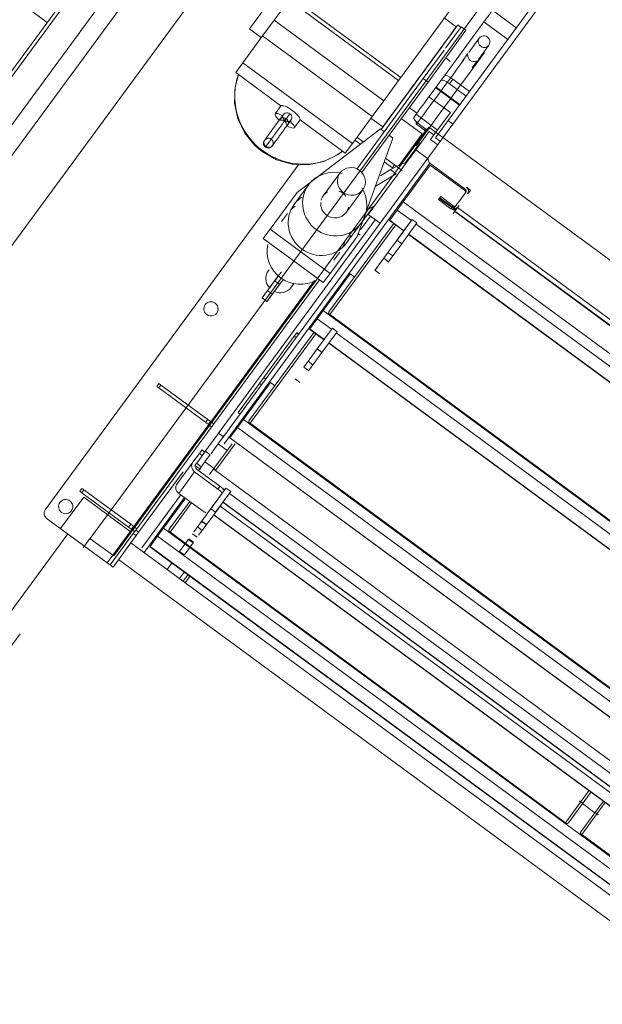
# Model space of a CAD drawing. Header units: metres. Extents: x 135583 to 135939, y 457896 to 458258.
# Tile 174 of 256: x 135774.981 to 135775.967, y 457911.966 to 457913.631. Entities that reach past the tile are written whole.
import ezdxf

# ---------------------------------------------------------------- set-up
doc = ezdxf.new("R2010")
doc.units = ezdxf.units.M
doc.linetypes.add('Hidden', pattern=[4, 2, -2])
doc.layers.add('NIEUWE INSTALLATIE', color=250, linetype='Continuous', lineweight=0)

msp = doc.modelspace()

# ---------------------------------------------------------------- linework, layer by layer
at = {"layer": 'NIEUWE INSTALLATIE'}
for p, q in [((135770.9882, 457907.8332), (135777.8563, 457917.1814)), ((135770.9882, 457907.8332), (135777.8563, 457917.1814)), ((135777.4977, 457916.0178), (135775.0999, 457912.754)), ((135777.4977, 457916.0178), (135775.0999, 457912.754)), ((135774.3021, 457914.1595), (135775.0274, 457913.6266)), ((135774.5224, 457912.9392), (135775.135, 457913.773)), ((135775.9443, 457913.7683), (135775.6732, 457913.3994)), ((135775.3698, 457913.6157), (135775.448, 457913.7221)), ((135775.0884, 457913.6997), (135774.5618, 457912.9829)), ((135775.8803, 457913.6981), (135775.7059, 457913.4606)), ((135774.6007, 457912.9543), (135775.1266, 457913.6701)), ((135775.6258, 457913.5334), (135775.4405, 457913.6696)), ((135775.4367, 457913.6645), (135775.4115, 457913.6302)), ((135775.6221, 457913.5283), (135775.4367, 457913.6645)), ((135775.6258, 457913.5334), (135775.7219, 457913.6642)), ((135775.7808, 457913.6471), (135775.8211, 457913.6175)), ((135775.4115, 457913.6302), (135775.392, 457913.6036)), ((135775.5969, 457913.4941), (135775.4115, 457913.6302)), ((135775.7197, 457913.619), (135775.6921, 457913.5814)), ((135775.6995, 457913.5364), (135775.7663, 457913.6274)), ((135775.7197, 457913.619), (135775.6996, 457913.6338)), ((135775.7274, 457913.6183), (135775.7222, 457913.6222)), ((135775.7274, 457913.6183), (135775.7255, 457913.6158)), ((135775.7279, 457913.619), (135775.728, 457913.6191)), ((135775.736, 457913.6132), (135775.728, 457913.6191)), ((135775.7663, 457913.6274), (135775.8066, 457913.5978)), ((135775.392, 457913.6036), (135775.3587, 457913.5583)), ((135775.3697, 457913.6155), (135775.3899, 457913.6007)), ((135775.5773, 457913.4674), (135775.392, 457913.6036)), ((135775.736, 457913.6132), (135775.6718, 457913.5257)), ((135775.7016, 457913.5831), (135775.7249, 457913.6149)), ((135775.7585, 457913.5999), (135775.7409, 457913.5759)), ((135775.757, 457913.5641), (135775.7747, 457913.5881)), ((135775.6637, 457913.5316), (135775.6989, 457913.5796)), ((135775.7394, 457913.5738), (135775.7298, 457913.5607)), ((135775.3464, 457913.5416), (135775.3587, 457913.5583)), ((135775.3587, 457913.5583), (135775.5441, 457913.4221)), ((135775.7095, 457913.5607), (135775.7017, 457913.5665)), ((135775.7464, 457913.5496), (135775.7555, 457913.562)), ((135775.3464, 457913.5416), (135775.423, 457913.4853)), ((135775.6995, 457913.5364), (135775.6937, 457913.5286)), ((135775.5511, 457913.3784), (135775.6637, 457913.5316)), ((135775.6718, 457913.5257), (135775.5592, 457913.3725)), ((135775.5969, 457913.4941), (135775.6221, 457913.5283)), ((135775.6221, 457913.5283), (135775.6258, 457913.5334)), ((135775.6718, 457913.5257), (135775.6637, 457913.5316)), ((135775.6853, 457913.5171), (135775.6937, 457913.5286)), ((135775.7138, 457913.5306), (135775.7081, 457913.5228)), ((135775.7363, 457913.5021), (135775.7081, 457913.5228)), ((135775.7138, 457913.5306), (135775.742, 457913.5099)), ((135775.6336, 457913.5018), (135775.5955, 457913.4499)), ((135775.6853, 457913.5171), (135775.6733, 457913.5008)), ((135775.6847, 457913.5163), (135775.6853, 457913.5171)), ((135775.6847, 457913.5163), (135775.725, 457913.4867)), ((135775.7256, 457913.4875), (135775.6853, 457913.5171)), ((135775.423, 457913.4853), (135775.4133, 457913.4721)), ((135775.5773, 457913.4674), (135775.5969, 457913.4941)), ((135775.6733, 457913.5008), (135775.7096, 457913.4742)), ((135775.6401, 457913.4827), (135775.653, 457913.4732)), ((135775.6478, 457913.466), (135775.6516, 457913.4712)), ((135775.6516, 457913.4712), (135775.6879, 457913.4446)), ((135775.7096, 457913.4742), (135775.6818, 457913.4364)), ((135775.4337, 457913.4526), (135775.433, 457913.4517)), ((135775.4455, 457913.4484), (135775.4552, 457913.4617)), ((135775.4552, 457913.4617), (135775.5318, 457913.4054)), ((135775.5441, 457913.4221), (135775.5773, 457913.4674)), ((135775.5752, 457913.4646), (135775.5954, 457913.4498)), ((135775.6265, 457913.4641), (135775.6619, 457913.438)), ((135775.6523, 457913.4545), (135775.6537, 457913.4563)), ((135775.6523, 457913.4545), (135775.666, 457913.4444)), ((135775.6575, 457913.454), (135775.6723, 457913.4432)), ((135775.7059, 457913.4606), (135775.6844, 457913.4314)), ((135775.7139, 457913.4547), (135775.7059, 457913.4606)), ((135775.4503, 457913.3391), (135775.5912, 457913.4465)), ((135775.5912, 457913.4465), (135775.5977, 457913.4418)), ((135775.5976, 457913.4432), (135775.5983, 457913.4426)), ((135775.6058, 457913.4359), (135775.6122, 457913.4311)), ((135775.6619, 457913.438), (135775.6224, 457913.3842)), ((135775.6738, 457913.4423), (135775.6509, 457913.4112)), ((135775.6697, 457913.4426), (135775.6515, 457913.4179)), ((135775.666, 457913.4444), (135775.6674, 457913.4463)), ((135775.6662, 457913.4446), (135775.666, 457913.4444)), ((135775.6818, 457913.4364), (135775.6738, 457913.4423)), ((135775.6761, 457913.4286), (135775.6818, 457913.4364)), ((135775.5441, 457913.4221), (135775.5318, 457913.4054)), ((135775.5573, 457913.4206), (135775.548, 457913.4275)), ((135775.5515, 457913.4323), (135775.5622, 457913.4244)), ((135775.6122, 457913.4311), (135775.5518, 457913.2645)), ((135775.6338, 457913.3896), (135775.6583, 457913.4229)), ((135775.6761, 457913.4286), (135775.6882, 457913.4197)), ((135775.6844, 457913.4314), (135775.6925, 457913.4255)), ((135775.6509, 457913.4112), (135775.5704, 457913.3017)), ((135775.6509, 457913.4112), (135775.671, 457913.3964)), ((135775.4537, 457913.3877), (135775.0238, 457912.8025)), ((135775.6751, 457913.3884), (135775.3268, 457912.9142)), ((135775.6732, 457913.3994), (135775.3387, 457912.944)), ((135775.6116, 457913.3807), (135775.5977, 457913.391)), ((135775.5998, 457913.3968), (135775.6152, 457913.3855)), ((135775.6152, 457913.3855), (135775.6116, 457913.3807)), ((135775.6357, 457913.3905), (135775.628, 457913.3872)), ((135775.6296, 457913.3231), (135775.6754, 457913.3853)), ((135775.6751, 457913.3884), (135775.7348, 457913.3446)), ((135775.6754, 457913.3853), (135775.7334, 457913.3427)), ((135775.5228, 457913.3719), (135775.4946, 457913.3335)), ((135775.6178, 457913.3707), (135775.5825, 457913.3491)), ((135775.6085, 457913.3776), (135775.5912, 457913.367)), ((135775.6085, 457913.3776), (135775.6178, 457913.3707)), ((135775.4696, 457913.3519), (135775.4453, 457913.3188)), ((135775.4045, 457913.2768), (135775.4503, 457913.3391)), ((135775.5333, 457913.3051), (135775.5615, 457913.3435)), ((135775.7258, 457913.3256), (135775.7334, 457913.336)), ((135775.7334, 457913.3427), (135775.7348, 457913.3446)), ((135775.7357, 457913.3391), (135775.7334, 457913.336)), ((135775.7435, 457913.343), (135775.737, 457913.3477)), ((135775.738, 457913.3374), (135775.739, 457913.3386)), ((135775.7389, 457913.3367), (135775.7435, 457913.343)), ((135775.6194, 457913.3092), (135775.6296, 457913.3231)), ((135775.6296, 457913.3231), (135777.0157, 457912.3047)), ((135775.6895, 457913.327), (135775.6909, 457913.3288)), ((135775.6895, 457913.327), (135775.7105, 457913.3116)), ((135775.6932, 457913.332), (135775.6909, 457913.3288)), ((135775.6909, 457913.3288), (135775.7119, 457913.3134)), ((135775.7128, 457913.3147), (135775.6918, 457913.3301)), ((135775.7142, 457913.3166), (135775.6932, 457913.332)), ((135775.7258, 457913.3256), (135775.7197, 457913.3173)), ((135775.4338, 457913.3032), (135775.4239, 457913.2897)), ((135775.5793, 457913.3154), (135775.5615, 457913.2912)), ((135775.5704, 457913.3017), (135775.5906, 457913.2869)), ((135775.5719, 457913.3115), (135775.5813, 457913.3164)), ((135775.6069, 457913.2921), (135775.6194, 457913.3092)), ((135775.6194, 457913.3092), (135775.6436, 457913.2915)), ((135775.7105, 457913.3116), (135775.7119, 457913.3134)), ((135775.7128, 457913.3147), (135775.7142, 457913.3166)), ((135775.7146, 457913.3036), (135775.7206, 457913.3118)), ((135776.9741, 457912.3832), (135775.7169, 457913.3068)), ((135775.7174, 457913.3075), (135776.9746, 457912.3838)), ((135775.7183, 457913.3154), (135775.7197, 457913.3173)), ((135775.7215, 457913.3131), (135775.7229, 457913.3149)), ((135775.7218, 457913.3134), (135776.9789, 457912.3898)), ((135775.5825, 457913.2928), (135775.3175, 457912.932)), ((135775.6141, 457913.2868), (135775.5042, 457913.1372)), ((135775.534, 457913.2537), (135775.5582, 457913.2867)), ((135775.5575, 457913.2756), (135775.5745, 457913.2987)), ((135775.6066, 457913.2918), (135775.6069, 457913.2921)), ((135775.6066, 457913.2918), (135775.6308, 457913.274)), ((135775.6311, 457913.2744), (135775.6069, 457913.2921)), ((135775.6193, 457913.2583), (135775.645, 457913.2934)), ((135775.6531, 457913.2874), (135775.6273, 457913.2524)), ((135775.645, 457913.2934), (135775.6531, 457913.2874)), ((135775.6517, 457913.2856), (135776.9733, 457912.3146)), ((135775.3931, 457913.2612), (135775.4045, 457913.2768)), ((135775.5061, 457913.2022), (135775.4045, 457913.2768)), ((135775.5058, 457913.1326), (135775.6174, 457913.2844)), ((135775.5571, 457913.2669), (135775.5532, 457913.2697)), ((135775.6388, 457913.2681), (135776.9605, 457912.2971)), ((135776.9608, 457912.2975), (135775.6391, 457913.2685)), ((135775.4946, 457913.1866), (135775.3931, 457913.2612)), ((135775.5518, 457913.2645), (135775.5061, 457913.2022)), ((135775.6273, 457913.2524), (135775.6045, 457913.2214)), ((135775.6193, 457913.2583), (135775.6273, 457913.2524)), ((135775.5126, 457913.2246), (135775.5225, 457913.238)), ((135775.612, 457913.2316), (135775.6039, 457913.2375)), ((135775.5968, 457913.2278), (135775.6049, 457913.2218)), ((135775.4024, 457913.2081), (135775.4017, 457913.2071)), ((135775.4946, 457913.1866), (135775.5061, 457913.2022)), ((135775.582, 457913.2076), (135775.5901, 457913.2017)), ((135775.4881, 457913.1913), (135775.1772, 457912.7681)), ((135775.4797, 457913.19), (135775.3044, 457912.9513)), ((135775.4128, 457913.19), (135775.4036, 457913.1776)), ((135775.4049, 457913.1794), (135775.4128, 457913.19)), ((135775.4128, 457913.1901), (135775.4189, 457913.1985)), ((135775.427, 457913.1925), (135775.4208, 457913.1841)), ((135775.4404, 457913.1787), (135775.4453, 457913.1853)), ((135775.5403, 457913.2014), (135775.4945, 457913.1392)), ((135775.5403, 457913.2014), (135775.5472, 457913.1964)), ((135775.3911, 457913.1606), (135775.4003, 457913.1731)), ((135775.4003, 457913.1731), (135775.4083, 457913.1672)), ((135775.4112, 457913.171), (135775.4083, 457913.1672)), ((135775.4208, 457913.1841), (135775.4117, 457913.1717)), ((135775.3907, 457913.16), (135775.3911, 457913.1606)), ((135775.3911, 457913.1606), (135775.3991, 457913.1546)), ((135775.4083, 457913.1672), (135775.3991, 457913.1546)), ((135775.4843, 457913.1254), (135775.4945, 457913.1392)), ((135775.4945, 457913.1392), (135776.8806, 457912.1208)), ((135775.4718, 457913.1083), (135775.4843, 457913.1254)), ((135775.4843, 457913.1254), (135775.5085, 457913.1076)), ((135775.5049, 457913.1331), (135776.1754, 457912.6404)), ((135776.1747, 457912.6412), (135775.5058, 457913.1326)), ((135775.479, 457913.1029), (135775.3691, 457912.9533)), ((135775.4528, 457913.0993), (135775.4496, 457913.1017)), ((135775.453, 457913.0996), (135775.4498, 457913.102)), ((135775.4715, 457913.1079), (135775.4951, 457913.0905)), ((135775.4959, 457913.0905), (135775.4718, 457913.1083)), ((135775.4842, 457913.0744), (135775.5099, 457913.1095)), ((135775.518, 457913.1035), (135775.4922, 457913.0685)), ((135775.5099, 457913.1095), (135775.518, 457913.1035)), ((135775.5166, 457913.1017), (135776.8382, 457912.1307)), ((135775.3707, 457912.9487), (135775.4823, 457913.1006)), ((135775.4454, 457913.096), (135775.3939, 457913.026)), ((135775.4454, 457913.096), (135775.4486, 457913.0936)), ((135775.4614, 457913.0434), (135775.4842, 457913.0744)), ((135775.4922, 457913.0685), (135775.4694, 457913.0375)), ((135775.4842, 457913.0744), (135775.4922, 457913.0685)), ((135775.5037, 457913.0842), (135776.8254, 457912.1132)), ((135776.8257, 457912.1136), (135775.504, 457913.0846)), ((135775.4769, 457913.0477), (135775.4688, 457913.0536)), ((135775.4617, 457913.0439), (135775.4698, 457913.0379)), ((135775.3939, 457913.026), (135775.3867, 457913.0161)), ((135775.3939, 457913.026), (135775.3972, 457913.0236)), ((135775.4469, 457913.0237), (135775.455, 457913.0178)), ((135775.2165, 457913.0158), (135775.2129, 457913.011)), ((135775.2199, 457913.0133), (135775.2163, 457913.0085)), ((135775.2955, 457912.9504), (135775.2163, 457913.0085)), ((135775.2165, 457913.0158), (135775.2199, 457913.0133)), ((135775.2199, 457913.0133), (135775.299, 457912.9552)), ((135775.3867, 457913.0161), (135775.3505, 457912.9668)), ((135775.4052, 457913.0176), (135775.3594, 457912.9553)), ((135775.3867, 457913.0161), (135775.3899, 457913.0137)), ((135775.4052, 457913.0176), (135775.4121, 457913.0125)), ((135775.299, 457912.9552), (135775.2955, 457912.9504)), ((135775.299, 457912.9552), (135775.3037, 457912.9517)), ((135775.3037, 457912.9517), (135775.3001, 457912.9469)), ((135775.3037, 457912.9517), (135775.3092, 457912.9477)), ((135775.3492, 457912.9415), (135775.3594, 457912.9553)), ((135775.3537, 457912.9644), (135775.3505, 457912.9668)), ((135775.3594, 457912.9553), (135776.7455, 457911.9369)), ((135775.3008, 457912.9464), (135775.1741, 457912.774)), ((135775.3056, 457912.9429), (135775.3001, 457912.9469)), ((135775.3008, 457912.9464), (135775.3043, 457912.9513)), ((135775.3387, 457912.944), (135775.3255, 457912.9261)), ((135775.3367, 457912.9244), (135775.3492, 457912.9415)), ((135775.3492, 457912.9415), (135776.7354, 457911.9231)), ((135775.3698, 457912.9492), (135776.0403, 457912.4566)), ((135776.0396, 457912.4573), (135775.3707, 457912.9487)), ((135775.3175, 457912.932), (135775.3255, 457912.9261)), ((135775.3364, 457912.924), (135775.3367, 457912.9244)), ((135775.3364, 457912.924), (135776.7225, 457911.9056)), ((135776.7228, 457911.906), (135775.3367, 457912.9244)), ((135775.2886, 457912.9028), (135775.2891, 457912.9035)), ((135775.2891, 457912.9035), (135775.294, 457912.9)), ((135775.2942, 457912.9003), (135775.2893, 457912.9038)), ((135775.3404, 457912.9142), (135775.3111, 457912.8743)), ((135775.312, 457912.8688), (135775.3454, 457912.9142)), ((135775.3165, 457912.9138), (135775.3318, 457912.9025)), ((135775.2849, 457912.8978), (135775.2741, 457912.8831)), ((135775.295, 457912.9014), (135775.2821, 457912.8838)), ((135775.2849, 457912.8978), (135775.2898, 457912.8943)), ((135775.2999, 457912.8912), (135775.2942, 457912.8834)), ((135775.3031, 457912.8955), (135775.295, 457912.9014)), ((135775.3031, 457912.8955), (135775.2999, 457912.8912)), ((135775.2741, 457912.8831), (135775.2473, 457912.8466)), ((135775.2774, 457912.8775), (135775.2789, 457912.8795)), ((135775.2855, 457912.8716), (135775.2774, 457912.8775)), ((135775.2821, 457912.8838), (135775.2789, 457912.8795)), ((135775.2882, 457912.8753), (135775.2802, 457912.8812)), ((135775.2803, 457912.8713), (135775.3198, 457912.8423)), ((135775.2833, 457912.8686), (135775.2942, 457912.8834)), ((135775.2942, 457912.8834), (135775.3104, 457912.8715)), ((135775.3101, 457912.873), (135775.302, 457912.862)), ((135775.9809, 457912.3774), (135775.312, 457912.8688)), ((135775.1821, 457912.7646), (135775.2572, 457912.8668)), ((135775.2501, 457912.8301), (135775.2769, 457912.8666)), ((135775.2769, 457912.8666), (135775.3164, 457912.8376)), ((135775.0862, 457912.8385), (135775.0827, 457912.8337)), ((135775.0861, 457912.8312), (135775.0896, 457912.836)), ((135775.0862, 457912.8385), (135775.0896, 457912.836)), ((135775.0896, 457912.836), (135775.1688, 457912.7779)), ((135775.3042, 457912.8041), (135775.3299, 457912.8392)), ((135775.3164, 457912.8376), (135775.3198, 457912.8423)), ((135775.3238, 457912.8388), (135775.3276, 457912.836)), ((135775.3299, 457912.8392), (135775.338, 457912.8332)), ((135775.1652, 457912.7731), (135775.0861, 457912.8312)), ((135775.2533, 457912.8277), (135775.1873, 457912.7379)), ((135775.2597, 457912.823), (135775.1915, 457912.7301)), ((135775.2603, 457912.8204), (135775.2243, 457912.7714)), ((135775.2896, 457912.8011), (135775.2501, 457912.8301)), ((135775.338, 457912.8332), (135775.3123, 457912.7982)), ((135775.3357, 457912.8301), (135776.6332, 457911.8769)), ((135775.2686, 457912.8165), (135775.234, 457912.7695)), ((135775.2356, 457912.7648), (135775.2718, 457912.8141)), ((135775.3042, 457912.8041), (135775.3123, 457912.7982)), ((135775.3201, 457912.8088), (135776.6165, 457911.8563)), ((135775.3247, 457912.8151), (135776.6221, 457911.8619)), ((135776.6224, 457911.8623), (135775.325, 457912.8155)), ((135775.1291, 457912.7127), (135775.0259, 457912.7885)), ((135775.309, 457912.7938), (135776.6065, 457911.8406)), ((135775.3093, 457912.7942), (135776.6068, 457911.841)), ((135775.1705, 457912.7691), (135775.1291, 457912.7127)), ((135775.1688, 457912.7779), (135775.1652, 457912.7731)), ((135775.1699, 457912.7696), (135775.1652, 457912.7731)), ((135775.1688, 457912.7779), (135775.1734, 457912.7745)), ((135775.1734, 457912.7745), (135775.1699, 457912.7696)), ((135775.1754, 457912.7656), (135775.1699, 457912.7696)), ((135775.1705, 457912.7691), (135775.1741, 457912.774)), ((135775.1734, 457912.7745), (135775.1789, 457912.7704)), ((135775.2141, 457912.7576), (135775.2243, 457912.7714)), ((135775.2243, 457912.7714), (135776.6104, 457911.753)), ((135775.2817, 457912.7736), (135775.2898, 457912.7676)), ((135775.2886, 457912.7829), (135775.2953, 457912.7779)), ((135775.2889, 457912.7833), (135775.2969, 457912.7774)), ((135775.0622, 457912.7619), (135773.7484, 457910.9736)), ((135775.1339, 457912.7092), (135775.173, 457912.7624)), ((135775.1779, 457912.7589), (135775.1388, 457912.7056)), ((135775.1772, 457912.7681), (135775.173, 457912.7624)), ((135775.173, 457912.7624), (135775.1779, 457912.7589)), ((135775.1772, 457912.7681), (135775.1821, 457912.7646)), ((135775.1779, 457912.7589), (135775.1821, 457912.7646)), ((135775.2016, 457912.7405), (135775.2141, 457912.7576)), ((135775.2141, 457912.7576), (135776.6003, 457911.7392)), ((135775.2347, 457912.7653), (135775.9052, 457912.2727)), ((135775.9045, 457912.2734), (135775.2356, 457912.7648)), ((135775.2513, 457912.7321), (135775.2666, 457912.753)), ((135775.2661, 457912.7523), (135775.2742, 457912.7464)), ((135775.2669, 457912.7534), (135775.275, 457912.7475)), ((135775.2732, 457912.762), (135775.2813, 457912.7561)), ((135776.6034, 457911.6928), (135775.1689, 457912.7467)), ((135775.2013, 457912.7401), (135776.5874, 457911.7217)), ((135776.5877, 457911.7221), (135775.2016, 457912.7405)), ((135775.2513, 457912.7321), (135775.2594, 457912.7262)), ((135775.1339, 457912.7092), (135775.1291, 457912.7127)), ((135775.1339, 457912.7092), (135775.1388, 457912.7056)), ((135775.2302, 457912.7017), (135775.2387, 457912.7132)), ((135775.2511, 457912.6863), (135775.2596, 457912.6978)), ((135775.2576, 457912.6816), (135775.2661, 457912.6931)), ((135775.2608, 457912.6792), (135775.2693, 457912.6907)), ((135775.9435, 457912.3265), (135775.9045, 457912.2734)), ((135775.9094, 457912.2733), (135775.9476, 457912.3253)), ((135775.9335, 457912.3062), (135775.9279, 457912.3103)), ((135775.9685, 457912.3099), (135775.9303, 457912.2579)), ((135775.9319, 457912.2533), (135775.9718, 457912.3076)), ((135775.9541, 457912.2903), (135775.9332, 457912.3057)), ((135775.9601, 457912.2866), (135775.9545, 457912.2908)), ((135775.931, 457912.2538), (135776.6015, 457911.7611)), ((135776.6008, 457911.7618), (135775.9319, 457912.2533))]:
    msp.add_line(p, q, dxfattribs=at)
at = {"layer": 'NIEUWE INSTALLATIE', "linetype": 'Hidden'}
for p, q in [((135774.5909, 457912.8889), (135775.2824, 457913.8301)), ((135775.1697, 457912.7647), (135775.6635, 457913.4368)), ((135775.1697, 457912.7647), (135775.6635, 457913.4368)), ((135775.6682, 457913.4432), (135775.673, 457913.4497)), ((135775.6682, 457913.4432), (135775.673, 457913.4497)), ((135775.673, 457913.4497), (135777.1236, 457912.384)), ((135775.673, 457913.4497), (135777.1236, 457912.384)), ((135775.0501, 457912.7708), (135775.0892, 457912.8239)), ((135775.0501, 457912.7708), (135775.0892, 457912.8239)), ((135775.0892, 457912.8239), (135775.1697, 457912.7647)), ((135775.0892, 457912.8239), (135775.1697, 457912.7647)), ((135775.0998, 457912.754), (135775.088, 457912.7379)), ((135775.0998, 457912.754), (135775.088, 457912.7379)), ((135775.1401, 457912.7244), (135775.0998, 457912.754)), ((135775.1401, 457912.7244), (135775.0998, 457912.754)), ((135775.1401, 457912.7244), (135775.1697, 457912.7647)), ((135775.1401, 457912.7244), (135775.1697, 457912.7647)), ((135773.7973, 457910.9811), (135775.088, 457912.7379)), ((135776.5827, 457911.6646), (135775.1482, 457912.7185))]:
    msp.add_line(p, q, dxfattribs=at)
at = {"layer": 'NIEUWE INSTALLATIE', "flags": 128}
for points in [[(135775.3512, 457913.5383), (135775.3453, 457913.5171), (135775.3445, 457913.4903), (135775.35, 457913.4639), (135775.3618, 457913.4394), (135775.379, 457913.4182), (135775.391, 457913.4081)], [(135775.3955, 457913.4276), (135775.3968, 457913.4294), (135775.3991, 457913.4325), (135775.4024, 457913.4371), (135775.4065, 457913.4426), (135775.4106, 457913.4482), (135775.4142, 457913.4532), (135775.4173, 457913.4573), (135775.4201, 457913.4611), (135775.4235, 457913.4658), (135775.4242, 457913.4667), (135775.4248, 457913.4675), (135775.4253, 457913.4682), (135775.4258, 457913.4689), (135775.4263, 457913.4695), (135775.4264, 457913.4697)], [(135775.4258, 457913.4688), (135775.4257, 457913.4676), (135775.4262, 457913.466), (135775.4271, 457913.4642), (135775.4282, 457913.4622), (135775.4294, 457913.4603)], [(135775.4381, 457913.4722), (135775.4363, 457913.4732), (135775.4343, 457913.4737), (135775.4322, 457913.4736), (135775.4302, 457913.473), (135775.4284, 457913.4719), (135775.427, 457913.4704), (135775.4258, 457913.4688)], [(135775.4386, 457913.4594), (135775.4398, 457913.461), (135775.4407, 457913.4628), (135775.4412, 457913.4649), (135775.4412, 457913.4669), (135775.4407, 457913.469), (135775.4396, 457913.4707), (135775.4381, 457913.4722)], [(135775.4393, 457913.4603), (135775.4368, 457913.4568), (135775.4336, 457913.4525), (135775.4303, 457913.4481), (135775.4273, 457913.444), (135775.4242, 457913.4397), (135775.42, 457913.4341), (135775.4191, 457913.4328), (135775.4182, 457913.4316), (135775.4174, 457913.4304), (135775.4165, 457913.4293), (135775.4157, 457913.4282), (135775.4149, 457913.4271), (135775.4142, 457913.4261), (135775.4134, 457913.4251), (135775.4127, 457913.4241), (135775.4121, 457913.4232), (135775.4115, 457913.4224), (135775.4109, 457913.4216), (135775.4104, 457913.4209), (135775.4099, 457913.4202), (135775.4096, 457913.4198)], [(135775.4213, 457913.4628), (135775.4228, 457913.4642), (135775.4244, 457913.4651), (135775.4263, 457913.4656), (135775.4283, 457913.4655), (135775.4302, 457913.4649), (135775.432, 457913.4638)], [(135775.432, 457913.4638), (135775.4335, 457913.4624), (135775.4347, 457913.4608), (135775.4354, 457913.4589), (135775.4355, 457913.457), (135775.435, 457913.4551), (135775.4342, 457913.4533)], [(135775.6523, 457913.4545), (135775.652, 457913.4547), (135775.6518, 457913.455), (135775.6517, 457913.4552), (135775.6515, 457913.4558), (135775.6515, 457913.4562), (135775.6515, 457913.4565), (135775.6517, 457913.4569), (135775.6519, 457913.4573)], [(135775.6664, 457913.4416), (135775.6666, 457913.4419), (135775.6668, 457913.4422), (135775.6668, 457913.4425), (135775.6668, 457913.4431), (135775.6667, 457913.4435), (135775.6666, 457913.4438), (135775.6663, 457913.4442), (135775.666, 457913.4444)], [(135775.3966, 457913.4157), (135775.3953, 457913.4169), (135775.3943, 457913.4184), (135775.3936, 457913.4201), (135775.3934, 457913.4218), (135775.3935, 457913.4236), (135775.394, 457913.4253), (135775.3949, 457913.4269)], [(135775.3955, 457913.4277), (135775.3953, 457913.4274), (135775.3951, 457913.4271), (135775.395, 457913.427), (135775.3949, 457913.4269), (135775.3949, 457913.4269), (135775.3949, 457913.4269), (135775.395, 457913.4271), (135775.3952, 457913.4273), (135775.3954, 457913.4275), (135775.3955, 457913.4276)], [(135775.4084, 457913.4182), (135775.4078, 457913.4174), (135775.4081, 457913.4179), (135775.4096, 457913.4198), (135775.4121, 457913.4233), (135775.4153, 457913.4276), (135775.4157, 457913.4281)], [(135775.6515, 457913.4179), (135775.6512, 457913.4181), (135775.651, 457913.4184), (135775.6508, 457913.4186), (135775.6507, 457913.4192), (135775.6507, 457913.4196), (135775.6507, 457913.4199), (135775.6508, 457913.4203), (135775.651, 457913.4206)], [(135775.391, 457913.4081), (135775.4153, 457913.3944), (135775.4417, 457913.387), (135775.4689, 457913.386), (135775.4954, 457913.3915), (135775.5197, 457913.4032), (135775.5257, 457913.4082)], [(135775.3966, 457913.4157), (135775.3982, 457913.4148), (135775.3999, 457913.4143), (135775.4017, 457913.4141), (135775.4035, 457913.4144), (135775.4051, 457913.4151), (135775.4066, 457913.4161), (135775.4078, 457913.4174)], [(135775.628, 457913.3872), (135775.6172, 457913.3823), (135775.6085, 457913.3776)]]:
    msp.add_lwpolyline(points, dxfattribs=at)
at = {"layer": 'NIEUWE INSTALLATIE'}
for centre, major_axis, ratio, start_param, end_param in [((135775.7694, 457913.6315), (0.0118, 0.0161), 0.000001, 0.631914, 1.921676), ((135775.6576, 457913.5343), (0.0645, 0.0878), 0.000001, 0.785398, 6.283185), ((135775.6575, 457913.5344), (0.0622, 0.0846), 0.000001, 4.965651, 6.283185), ((135775.7666, 457913.594), (-0.00806, 0.00592), 0.965926, 4.712389, 7.853982), ((135775.7666, 457913.594), (-0.00806, 0.00592), 0.965926, 1.570796, 4.712389), ((135775.749, 457913.57), (-0.00806, 0.00592), 0.965926, 0.523599, 1.570796), ((135775.6576, 457913.5343), (-0.0645, -0.0878), 0.000001, 4.45059, 6.152286), ((135775.6575, 457913.5344), (0.0622, 0.0846), 0.000001, 3.141593, 5.063268), ((135775.749, 457913.57), (-0.00806, 0.00592), 0.965926, 1.570796, 2.617994), ((135775.4573, 457913.4983), (-0.0919, 0.0675), 0.965926, 0.300946, 0.523599), ((135775.7115, 457913.5275), (-0.0121, 0.0089), 0.258819, 4.712389, 6.283185), ((135775.7058, 457913.5197), (-0.0121, 0.0089), 0.258819, 4.712389, 6.283185), ((135775.4573, 457913.4983), (-0.0919, 0.0675), 0.965926, 0.532735, 1.570796), ((135775.4391, 457913.4735), (-0.0161, 0.0118), 0.258819, 4.712389, 6.283185), ((135775.6687, 457913.4946), (-0.0178, -0.0242), 0.000001, 4.45059, 6.021386), ((135775.4294, 457913.4603), (-0.0161, 0.0118), 0.258819, 5.121395, 7.444976), ((135775.4391, 457913.4735), (-0.0161, 0.0118), 0.258819, 3.141593, 4.712389), ((135775.4294, 457913.4603), (-0.0161, 0.0118), 0.258819, 1.979802, 4.303383), ((135775.6598, 457913.4571), (-0.0121, 0.0089), 0.258819, 0, 1.570796), ((135775.6576, 457913.5343), (-0.0645, -0.0878), 0.000001, 6.066041, 6.230826), ((135775.4573, 457913.4983), (-0.0919, 0.0675), 0.965926, 1.570796, 2.860053), ((135775.6199, 457913.3821), (-0.00806, 0.00592), 0.000001, 0.620249, 5.332638), ((135775.6797, 457913.3946), (-0.00645, 0.00474), 0.965926, 0, 1.570796), ((135775.5139, 457913.3193), (-0.0443, 0.0326), 0.965926, 5.097353, 6.283185), ((135775.5421, 457913.3577), (-0.0193, 0.0142), 0.965926, 0, 1.570796), ((135775.5421, 457913.3577), (-0.0193, 0.0142), 0.965926, 3.141593, 6.283185), ((135775.5139, 457913.3193), (-0.0443, 0.0326), 0.965926, 0, 1.570796), ((135775.5139, 457913.3193), (-0.0193, 0.0142), 0.965926, 5.84242, 6.283185), ((135775.5139, 457913.3193), (-0.0193, 0.0142), 0.965926, 4.39823, 5.026548), ((135775.5421, 457913.3577), (-0.0193, 0.0142), 0.965926, 1.570796, 3.141593), ((135775.5139, 457913.3193), (-0.0443, 0.0326), 0.965926, 3.141593, 4.327425), ((135775.7311, 457913.3396), (-0.00322, 0.00237), 0.965926, 3.141593, 4.712389), ((135775.7325, 457913.3415), (-0.00322, 0.00237), 0.965926, 3.141593, 4.712389), ((135775.7325, 457913.3415), (-0.00645, 0.00474), 0.965926, 3.141593, 4.712389), ((135775.7311, 457913.3396), (-0.00645, 0.00474), 0.965926, 3.403392, 3.665191), ((135775.4896, 457913.2862), (-0.0443, 0.0326), 0.965926, 0, 1.570796), ((135775.4896, 457913.2862), (-0.0443, 0.0326), 0.965926, 5.938215, 6.283185), ((135775.5139, 457913.3193), (-0.0193, 0.0142), 0.965926, 0.523599, 1.570796), ((135775.5139, 457913.3193), (-0.0193, 0.0142), 0.965926, 0, 0.366412), ((135775.4781, 457913.2706), (-0.0443, 0.0326), 0.965926, 5.938215, 6.107188), ((135775.5139, 457913.3193), (-0.0193, 0.0142), 0.965926, 1.570796, 3.141593), ((135775.5139, 457913.3193), (-0.0193, 0.0142), 0.965926, 3.141593, 3.582358), ((135775.7151, 457913.3178), (-0.00645, 0.00474), 0.965926, 1.570796, 3.141593), ((135775.7165, 457913.3197), (-0.00645, 0.00474), 0.965926, 1.570796, 3.141592), ((135775.7151, 457913.3178), (-0.00322, 0.00237), 0.965926, 1.570796, 3.141593), ((135775.7165, 457913.3197), (-0.00322, 0.00237), 0.965926, 1.570796, 3.141592), ((135775.7142, 457913.3165), (-0.00322, 0.00237), 0.965926, 2.356194, 3.141593), ((135775.7142, 457913.3165), (-0.00645, 0.00474), 0.965926, 2.356195, 3.141593), ((135775.7208, 457913.3121), (0.00355, 0.00484), 0.000001, 4.754077, 8.066818), ((135775.5139, 457913.3193), (-0.0443, 0.0326), 0.965926, 1.570796, 3.141593), ((135775.6116, 457913.2479), (0.0296, 0.0403), 0.000001, 4.965651, 10.522554), ((135775.4896, 457913.2862), (-0.0443, 0.0326), 0.965926, 1.570796, 3.141593), ((135775.4781, 457913.2706), (-0.0443, 0.0326), 0.965926, 3.329609, 3.486563), ((135775.4896, 457913.2862), (-0.0443, 0.0326), 0.965926, 3.141593, 3.413465), ((135775.4539, 457913.2375), (-0.0443, 0.0326), 0.965926, 0.392699, 1.570796), ((135775.4211, 457913.1929), (-0.0193, 0.0142), 0.965926, 0, 1.360926), ((135775.4211, 457913.1929), (-0.0193, 0.0142), 0.965926, 6.206423, 6.283185), ((135775.4106, 457913.1702), (0.0118, 0.0161), 0.000001, 3.773507, 9.424778), ((135775.4539, 457913.2375), (-0.0443, 0.0326), 0.965926, 1.570796, 2.748894), ((135775.4211, 457913.1929), (-0.0193, 0.0142), 0.965926, 3.141593, 3.451388), ((135775.4198, 457913.1827), (-0.0118, -0.0161), 0.000001, 0.087245, 1.658041), ((135775.4211, 457913.1929), (-0.0193, 0.0142), 0.965926, 1.780667, 3.141593), ((135775.3045, 457913.1423), (-0.0062, 0.0103), 1, 5.105089, 6.675885), ((135775.3045, 457913.1423), (-0.0062, 0.0103), 1, 1.963495, 5.105088), ((135775.3045, 457913.1423), (-0.0018, 0.0119), 1, 0.785397, 2.356193), ((135775.4439, 457913.0939), (0.00592, 0.00806), 0.000001, 5.497787, 7.797502), ((135775.4798, 457913.1192), (0.0083, 0.0113), 0.000001, 3.926991, 3.944321), ((135775.221, 457913.0051), (-0.00806, 0.00592), 0.000001, 0, 1.044287), ((135775.3179, 457912.9156), (0.0296, 0.0403), 0.000001, 4.248741, 6.283185), ((135775.3098, 457912.9216), (0.0296, 0.0403), 0.000001, 3.87132, 5.237028), ((135775.3001, 457912.9469), (-0.00806, 0.00592), 0.000001, 4.712389, 5.238899), ((135775.2834, 457912.8958), (0.00592, 0.00806), 0.000001, 5.063268, 6.915099), ((135775.2837, 457912.876), (-0.00967, 0.0071), 0.965926, 0, 1.570796), ((135775.2837, 457912.876), (-0.00484, 0.00355), 0.965926, 0, 1.570796), ((135775.3134, 457912.8707), (-0.00322, 0.00237), 0.965926, 0, 0.758041), ((135775.3143, 457912.8719), (-0.00322, 0.00237), 0.965926, 6.283185, 7.041226), ((135775.2569, 457912.8394), (-0.00967, 0.0071), 0.965926, 0, 1.570796), ((135775.3148, 457912.8355), (-0.00806, 0.00592), 0.258819, 3.141593, 4.712389), ((135775.3183, 457912.8402), (-0.00806, 0.00592), 0.258819, 4.157578, 4.712389), ((135775.3183, 457912.8402), (-0.00806, 0.00592), 0.258819, 3.649585, 4.157578), ((135775.0587, 457912.8078), (0.0029, 0.0117), 1, 5.890486, 7.461283), ((135775.0907, 457912.8278), (-0.00806, 0.00592), 0.000001, 0, 0.882787), ((135775.2965, 457912.7937), (0.0296, 0.0403), 0.000001, 3.926991, 6.283185), ((135775.3046, 457912.7878), (0.0296, 0.0403), 0.000001, 3.926991, 6.283185), ((135775.0319, 457912.7966), (0.00455, 0.0089), 1, 1.409922, 2.980718), ((135775.0587, 457912.8078), (0.0017, 0.0119), 1, 1.079399, 2.650196), ((135775.0587, 457912.8078), (-0.00967, 0.0071), 1, 1.570796, 4.712389), ((135775.2911, 457912.8032), (-0.00806, 0.00592), 0.258819, 1.570796, 2.356195), ((135775.2096, 457912.7514), (0.0083, 0.0113), 0.000001, 3.926991, 3.944321), ((135775.289, 457912.7665), (-0.0296, -0.0403), 0.000001, 6.031545, 7.350701)]:
    msp.add_ellipse(centre, major_axis=major_axis, ratio=ratio, start_param=start_param, end_param=end_param, dxfattribs=at)
for centre, major_axis in [((135775.7092, 457913.4964), (0.0577, 0.0786)), ((135775.6923, 457913.5089), (-0.04, -0.0544)), ((135775.4117, 457913.1886), (0.0118, 0.0161))]:
    msp.add_ellipse(centre, major_axis=major_axis, ratio=0.000001, dxfattribs=at)
for points, knots in [([(135775.3973, 457913.4167), (135775.3979, 457913.4175), (135775.3998, 457913.42), (135775.4037, 457913.4253), (135775.4075, 457913.4304), (135775.4106, 457913.4347), (135775.4138, 457913.4391), (135775.4172, 457913.4437), (135775.4201, 457913.4477), (135775.4224, 457913.4508), (135775.424, 457913.4529), (135775.4255, 457913.455), (135775.4276, 457913.4579), (135775.4301, 457913.4613), (135775.4328, 457913.4649), (135775.435, 457913.468), (135775.4369, 457913.4705), (135775.4378, 457913.4717), (135775.4381, 457913.4722)], [0, 0, 0, 0, 0.125, 0.25, 0.3125, 0.375, 0.4375, 0.5, 0.5625, 0.59375, 0.625, 0.65625, 0.6875, 0.75, 0.8125, 0.875, 0.9375, 1, 1, 1, 1]), ([(135775.4201, 457913.4612), (135775.4203, 457913.4613), (135775.4207, 457913.4614), (135775.4212, 457913.4616), (135775.4217, 457913.4616), (135775.4221, 457913.4616), (135775.4225, 457913.4616), (135775.4231, 457913.4616), (135775.4237, 457913.4615), (135775.4243, 457913.4614), (135775.4248, 457913.4613), (135775.4254, 457913.4612), (135775.4261, 457913.4611), (135775.4269, 457913.4609), (135775.428, 457913.4606), (135775.4288, 457913.4604), (135775.4294, 457913.4603)], [0, 0, 0, 0, 0.1, 0.2, 0.25, 0.3, 0.35, 0.4, 0.475, 0.55, 0.5875, 0.625, 0.7, 0.775, 0.85, 1, 1, 1, 1]), ([(135775.4386, 457913.4594), (135775.4384, 457913.4593), (135775.4381, 457913.4591), (135775.4375, 457913.459), (135775.437, 457913.4589), (135775.4366, 457913.4589), (135775.4362, 457913.4589), (135775.4357, 457913.459), (135775.435, 457913.459), (135775.4344, 457913.4591), (135775.4339, 457913.4592), (135775.4334, 457913.4593), (135775.4327, 457913.4595), (135775.4318, 457913.4597), (135775.4307, 457913.4599), (135775.4299, 457913.4601), (135775.4294, 457913.4603)], [0, 0, 0, 0, 0.1, 0.2, 0.25, 0.3, 0.35, 0.4, 0.475, 0.55, 0.5875, 0.625, 0.7, 0.775, 0.85, 1, 1, 1, 1]), ([(135775.6673, 457913.4427), (135775.6671, 457913.4425), (135775.6659, 457913.4409), (135775.664, 457913.4382), (135775.6615, 457913.4349), (135775.6593, 457913.4318), (135775.6573, 457913.4292), (135775.655, 457913.426), (135775.6528, 457913.423), (135775.6515, 457913.4213), (135775.6511, 457913.4207), (135775.651, 457913.4206), (135775.6513, 457913.4209), (135775.6518, 457913.4217), (135775.6526, 457913.4228), (135775.6537, 457913.4242), (135775.655, 457913.4261), (135775.657, 457913.4287), (135775.6596, 457913.4323), (135775.6628, 457913.4367), (135775.6652, 457913.44), (135775.6664, 457913.4415)], [0.3362549, 0.3362549, 0.3362549, 0.3362549, 0.3409091, 0.3636364, 0.3863636, 0.4090909, 0.4318182, 0.4545455, 0.5, 0.5454545, 0.5681818, 0.5909091, 0.6136364, 0.6363636, 0.6590909, 0.6818182, 0.7045455, 0.7272727, 0.7613636, 0.7954545, 0.823359, 0.823359, 0.823359, 0.823359]), ([(135775.3955, 457913.4276), (135775.3952, 457913.4272), (135775.3946, 457913.4263), (135775.3942, 457913.4249), (135775.394, 457913.4235), (135775.3941, 457913.4219), (135775.3945, 457913.4202), (135775.3953, 457913.4188), (135775.3963, 457913.4176), (135775.397, 457913.4169), (135775.3973, 457913.4167)], [0.5000016, 0.5000016, 0.5000016, 0.5000016, 0.5625, 0.625, 0.6875, 0.75, 0.8125, 0.875, 0.9375, 1, 1, 1, 1]), ([(135775.3973, 457913.4167), (135775.3977, 457913.4164), (135775.3985, 457913.4159), (135775.3999, 457913.4153), (135775.4016, 457913.415), (135775.4033, 457913.4151), (135775.4048, 457913.4155), (135775.4062, 457913.4161), (135775.4074, 457913.417), (135775.4081, 457913.4178), (135775.4084, 457913.4182)], [0, 0, 0, 0, 0.0625, 0.125, 0.1875, 0.25, 0.3125, 0.375, 0.4375, 0.4999984, 0.4999984, 0.4999984, 0.4999984]), ([(135775.3971, 457913.4163), (135775.3968, 457913.416), (135775.3964, 457913.4154), (135775.3968, 457913.4159), (135775.3973, 457913.4167)], [0.8167237, 0.8167237, 0.8167237, 0.8167237, 0.875, 1, 1, 1, 1]), ([(135775.5049, 457913.1331), (135775.5047, 457913.1332), (135775.5045, 457913.1334), (135775.5043, 457913.1336), (135775.5041, 457913.1338), (135775.504, 457913.134), (135775.5039, 457913.1341), (135775.5039, 457913.1343), (135775.5038, 457913.1345), (135775.5037, 457913.1347), (135775.5037, 457913.1349), (135775.5036, 457913.1351), (135775.5036, 457913.1353), (135775.5036, 457913.1355), (135775.5036, 457913.1357), (135775.5037, 457913.1359), (135775.5037, 457913.1361), (135775.5038, 457913.1363), (135775.5039, 457913.1366), (135775.504, 457913.1369), (135775.5041, 457913.1371), (135775.5042, 457913.1372)], [0.1930127, 0.1930127, 0.1930127, 0.1930127, 0.2857143, 0.3571429, 0.3928571, 0.4285714, 0.4642857, 0.5, 0.5357143, 0.5714286, 0.6071429, 0.6428571, 0.6785714, 0.7142857, 0.75, 0.7857143, 0.8214286, 0.8571429, 0.8928571, 0.9285714, 1, 1, 1, 1]), ([(135775.3698, 457912.9492), (135775.3696, 457912.9493), (135775.3694, 457912.9495), (135775.3692, 457912.9497), (135775.369, 457912.9499), (135775.3689, 457912.9501), (135775.3688, 457912.9503), (135775.3688, 457912.9504), (135775.3687, 457912.9506), (135775.3686, 457912.9508), (135775.3686, 457912.951), (135775.3685, 457912.9512), (135775.3685, 457912.9514), (135775.3685, 457912.9516), (135775.3685, 457912.9518), (135775.3686, 457912.952), (135775.3686, 457912.9522), (135775.3687, 457912.9525), (135775.3688, 457912.9527), (135775.3689, 457912.953), (135775.369, 457912.9532), (135775.3691, 457912.9533)], [0.1930127, 0.1930127, 0.1930127, 0.1930127, 0.2857143, 0.3571429, 0.3928571, 0.4285714, 0.4642857, 0.5, 0.5357143, 0.5714286, 0.6071429, 0.6428571, 0.6785714, 0.7142857, 0.75, 0.7857143, 0.8214286, 0.8571429, 0.8928571, 0.9285714, 1, 1, 1, 1]), ([(135775.3114, 457912.8693), (135775.3112, 457912.8695), (135775.3107, 457912.8702), (135775.3105, 457912.871), (135775.3104, 457912.8715)], [0.25, 0.25, 0.25, 0.25, 0.5, 1, 1, 1, 1]), ([(135775.234, 457912.7695), (135775.2339, 457912.7693), (135775.2338, 457912.7691), (135775.2337, 457912.7688), (135775.2336, 457912.7686), (135775.2335, 457912.7683), (135775.2335, 457912.7681), (135775.2334, 457912.7679), (135775.2334, 457912.7677), (135775.2334, 457912.7675), (135775.2334, 457912.7673), (135775.2335, 457912.7671), (135775.2335, 457912.7669), (135775.2336, 457912.7667), (135775.2337, 457912.7665), (135775.2338, 457912.7663), (135775.2339, 457912.766), (135775.2341, 457912.7658), (135775.2343, 457912.7656), (135775.2345, 457912.7654), (135775.2347, 457912.7653)], [0, 0, 0, 0, 0.0714286, 0.1071429, 0.1428571, 0.1785714, 0.2142857, 0.25, 0.2857143, 0.3214286, 0.3571429, 0.3928571, 0.4285714, 0.4642857, 0.5, 0.5714286, 0.6071429, 0.6428571, 0.7142857, 0.8070475, 0.8070475, 0.8070475, 0.8070475]), ([(135775.9045, 457912.2734), (135775.9046, 457912.2732), (135775.905, 457912.2728), (135775.9055, 457912.2725), (135775.9059, 457912.2723), (135775.9062, 457912.2722), (135775.9063, 457912.2721), (135775.9065, 457912.2721), (135775.9067, 457912.2721), (135775.9069, 457912.272), (135775.9071, 457912.272), (135775.9073, 457912.272), (135775.9075, 457912.2721), (135775.9077, 457912.2721), (135775.9079, 457912.2722), (135775.9081, 457912.2722), (135775.9083, 457912.2723), (135775.9085, 457912.2724), (135775.9087, 457912.2726), (135775.9089, 457912.2727), (135775.9091, 457912.273), (135775.9093, 457912.2732), (135775.9094, 457912.2733)], [0, 0, 0, 0, 0.142857, 0.285714, 0.357143, 0.392857, 0.428571, 0.464286, 0.5, 0.535714, 0.571429, 0.607143, 0.642857, 0.678571, 0.714286, 0.75, 0.785714, 0.821429, 0.857143, 0.892857, 0.928571, 1, 1, 1, 1]), ([(135775.931, 457912.2538), (135775.9308, 457912.2539), (135775.9306, 457912.254), (135775.9304, 457912.2543), (135775.9302, 457912.2545), (135775.9301, 457912.2547), (135775.93, 457912.2548), (135775.9299, 457912.255), (135775.9299, 457912.2552), (135775.9298, 457912.2553), (135775.9298, 457912.2555), (135775.9297, 457912.2557), (135775.9297, 457912.2559), (135775.9297, 457912.2561), (135775.9297, 457912.2564), (135775.9297, 457912.2566), (135775.9298, 457912.2568), (135775.9299, 457912.257), (135775.9299, 457912.2572), (135775.9301, 457912.2575), (135775.9302, 457912.2578), (135775.9303, 457912.2579)], [0.1930127, 0.1930127, 0.1930127, 0.1930127, 0.2857143, 0.3571429, 0.3928571, 0.4285714, 0.4642857, 0.5, 0.5357143, 0.5714286, 0.6071429, 0.6428571, 0.6785714, 0.7142857, 0.75, 0.7857143, 0.8214286, 0.8571429, 0.8928571, 0.9285714, 1, 1, 1, 1])]:
    msp.add_open_spline(points, degree=3, knots=knots, dxfattribs=at)
for points in [[(135775.4294, 457913.4603), (135775.4305, 457913.4586), (135775.4323, 457913.4555), (135775.4329, 457913.4529), (135775.433, 457913.4517)], [(135775.652, 457913.4575), (135775.6519, 457913.4573), (135775.6519, 457913.4573), (135775.6519, 457913.4573)], [(135775.6674, 457913.4429), (135775.6675, 457913.4431), (135775.6677, 457913.4433), (135775.6678, 457913.4435)], [(135775.4065, 457913.4291), (135775.4061, 457913.4294), (135775.4053, 457913.4299), (135775.4039, 457913.4305), (135775.4023, 457913.4308), (135775.4006, 457913.4307), (135775.399, 457913.4303), (135775.3977, 457913.4297), (135775.3965, 457913.4288), (135775.3958, 457913.4281), (135775.3955, 457913.4276)], [(135775.4084, 457913.4182), (135775.4087, 457913.4186), (135775.4092, 457913.4195), (135775.4097, 457913.4209), (135775.4099, 457913.4223), (135775.4098, 457913.4239), (135775.4093, 457913.4256), (135775.4085, 457913.427), (135775.4076, 457913.4283), (135775.4069, 457913.4289), (135775.4065, 457913.4291)], [(135775.3921, 457913.4095), (135775.3916, 457913.4088), (135775.3909, 457913.4079), (135775.391, 457913.4081), (135775.3913, 457913.4084)], [(135775.4128, 457913.19), (135775.4133, 457913.1894), (135775.4145, 457913.1882), (135775.4158, 457913.1872), (135775.4165, 457913.1867)], [(135775.4165, 457913.1867), (135775.4171, 457913.1862), (135775.4185, 457913.1852), (135775.42, 457913.1845), (135775.4208, 457913.1841)], [(135775.5058, 457913.1326), (135775.5055, 457913.1327), (135775.5053, 457913.1328), (135775.5051, 457913.1329)], [(135775.3707, 457912.9487), (135775.3704, 457912.9488), (135775.3702, 457912.9489), (135775.37, 457912.949)], [(135775.2349, 457912.7652), (135775.2351, 457912.765), (135775.2353, 457912.7649), (135775.2356, 457912.7648)], [(135775.9319, 457912.2533), (135775.9316, 457912.2534), (135775.9314, 457912.2535), (135775.9312, 457912.2536)]]:
    msp.add_open_spline(points, degree=3, dxfattribs=at)

doc.saveas('drawing.dxf')
